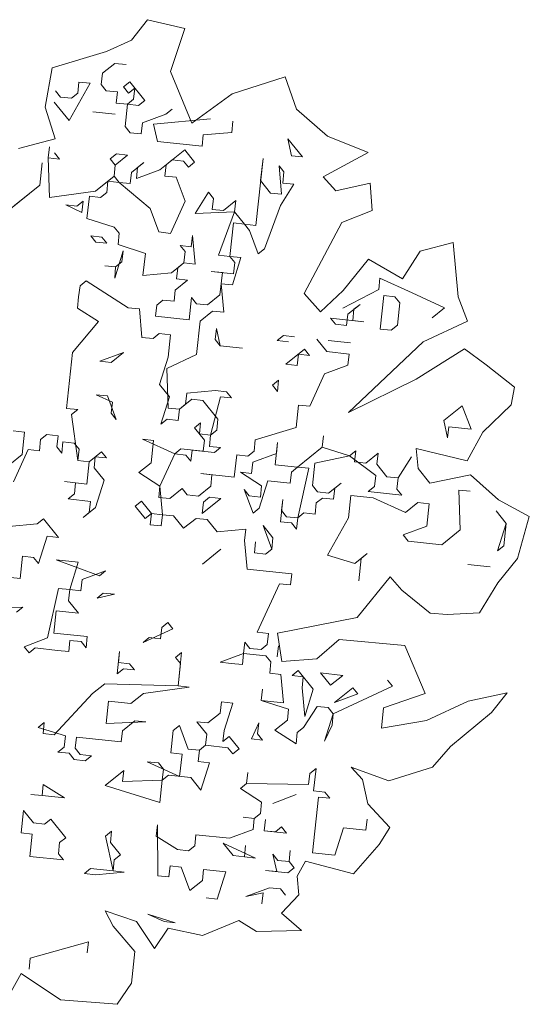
# Model space of a CAD drawing. Header units: metres. Extents: x -228 to 168, y -124 to 293.
# Tile 112 of 256: x 65.82 to 69.33, y -24.98 to -18.2. Entities that reach past the tile are written whole.
import ezdxf

# ---------------------------------------------------------------- set-up
doc = ezdxf.new("R2010")
doc.units = ezdxf.units.M
doc.header["$MEASUREMENT"] = 0
doc.layers.add('Bepflanzung.3 _ UMGEBUNG', color=7, linetype='Continuous')

msp = doc.modelspace()

# ---------------------------------------------------------------- linework, layer by layer
at = {"layer": 'Bepflanzung.3 _ UMGEBUNG', "color": 33, "linetype": 'Continuous', "lineweight": 18, "true_color": 0xa89c73}
for p, q in [((66.7027, -18.2027), (66.5929, -18.344)), ((66.9614, -18.2636), (66.7027, -18.2027)), ((66.8624, -18.5594), (66.9614, -18.2636)), ((66.5929, -18.344), (66.4206, -18.4218)), ((66.4206, -18.4218), (66.0474, -18.5333)), ((66.0474, -18.5333), (65.9983, -18.8037)), ((66.479, -18.5033), (66.3938, -18.5719)), ((66.5558, -18.5115), (66.479, -18.5033)), ((67.0085, -18.916), (66.8624, -18.5594)), ((66.2236, -18.7092), (66.2318, -18.6323)), ((66.2318, -18.6323), (66.3087, -18.6406)), ((66.3938, -18.5719), (66.3856, -18.6488)), ((66.5394, -18.6653), (66.5819, -18.631)), ((66.5819, -18.631), (66.6849, -18.7587)), ((67.6503, -18.5953), (67.2866, -18.7128)), ((67.7297, -18.8186), (67.6503, -18.5953)), ((66.0698, -18.6927), (66.1041, -18.7353)), ((66.3087, -18.6406), (66.1645, -18.8973)), ((66.3856, -18.6488), (66.4199, -18.6914)), ((66.4199, -18.6914), (66.4968, -18.6996)), ((66.4968, -18.6996), (66.4885, -18.7765)), ((66.5737, -18.7079), (66.5394, -18.6653)), ((66.6162, -18.6735), (66.5737, -18.7079)), ((66.608, -18.7504), (66.6162, -18.6735)), ((66.1645, -18.8973), (66.0616, -18.7696)), ((66.1041, -18.7353), (66.181, -18.7435)), ((66.181, -18.7435), (66.2236, -18.7092)), ((66.5654, -18.7848), (66.608, -18.7504)), ((66.6849, -18.7587), (66.6423, -18.793)), ((67.2866, -18.7128), (67.0085, -18.916)), ((65.9983, -18.8037), (66.0674, -19.0237)), ((66.3265, -18.8369), (66.4803, -18.8534)), ((66.4803, -18.8534), (66.3265, -18.8369)), ((66.4885, -18.7765), (66.5654, -18.7848)), ((66.5654, -18.7848), (66.5489, -18.9385)), ((66.6423, -18.793), (66.5654, -18.7848)), ((66.8304, -18.8521), (66.873, -18.8177)), ((67.9428, -19.0046), (67.7297, -18.8186)), ((66.6684, -18.9124), (66.8304, -18.8521)), ((66.7453, -18.9207), (67.1379, -18.885)), ((67.2917, -18.9015), (67.2835, -18.9784)), ((66.5489, -18.9385), (66.5833, -18.9811)), ((66.6601, -18.9893), (66.6684, -18.9124)), ((66.7713, -19.0401), (66.7453, -18.9207)), ((66.0674, -19.0237), (65.815, -19.0894)), ((66.5833, -18.9811), (66.6601, -18.9893)), ((67.0789, -19.0731), (66.7713, -19.0401)), ((67.0871, -18.9962), (67.0789, -19.0731)), ((67.2835, -18.9784), (67.0871, -18.9962)), ((67.694, -19.1391), (67.6696, -19.0218)), ((67.6696, -19.0218), (67.7708, -19.1473)), ((68.2222, -19.1161), (67.9428, -19.0046)), ((66.0203, -19.154), (66.0286, -19.0771)), ((66.7892, -19.2365), (66.9594, -19.0992)), ((66.9594, -19.0992), (67.0281, -19.1843)), ((66.0972, -19.1623), (66.0203, -19.154)), ((66.0203, -19.154), (66.0299, -19.4272)), ((66.0629, -19.1197), (66.0972, -19.1623)), ((66.4473, -19.1609), (66.4899, -19.1266)), ((66.4816, -19.2035), (66.4473, -19.1609)), ((66.5668, -19.1349), (66.4816, -19.2035)), ((66.4899, -19.1266), (66.5668, -19.1349)), ((66.8743, -19.1678), (66.8317, -19.2022)), ((66.9512, -19.1761), (66.8743, -19.1678)), ((66.9855, -19.2187), (66.9512, -19.1761)), ((67.4481, -19.6182), (67.4993, -19.1591)), ((67.4993, -19.1591), (67.4811, -19.3107)), ((67.7708, -19.1473), (67.694, -19.1391)), ((67.9119, -19.2837), (68.2222, -19.1161)), ((65.9613, -19.3421), (65.9778, -19.1883)), ((65.9778, -19.1883), (65.9613, -19.3421)), ((66.4734, -19.2804), (66.4816, -19.2035)), ((66.4816, -19.2035), (66.4734, -19.2804)), ((66.5928, -19.2543), (66.678, -19.1857)), ((66.6354, -19.22), (66.6272, -19.2969)), ((66.6272, -19.2969), (66.7892, -19.2365)), ((66.678, -19.1857), (66.6354, -19.22)), ((66.8317, -19.2022), (66.8235, -19.279)), ((67.0281, -19.1843), (66.9855, -19.2187)), ((67.6267, -19.4041), (67.6088, -19.2077)), ((67.6088, -19.2077), (67.6431, -19.2503)), ((66.3457, -19.3833), (66.4734, -19.2804)), ((66.4308, -19.3147), (66.4226, -19.3916)), ((66.5077, -19.3229), (66.4308, -19.3147)), ((66.4734, -19.2804), (66.5077, -19.3229)), ((66.5846, -19.3312), (66.5928, -19.2543)), ((66.8235, -19.279), (66.9004, -19.2873)), ((66.9004, -19.2873), (66.9625, -19.4514)), ((67.4811, -19.3107), (67.5498, -19.3958)), ((67.6431, -19.2503), (67.6349, -19.3272)), ((67.9997, -19.3804), (67.9119, -19.2837)), ((65.9613, -19.3421), (65.7484, -19.5137)), ((65.791, -19.4794), (65.9613, -19.3421)), ((66.0299, -19.4272), (66.3457, -19.3833)), ((66.5077, -19.3229), (66.5846, -19.3312)), ((66.7219, -19.5015), (66.5077, -19.3229)), ((67.7118, -19.3354), (67.6184, -19.481)), ((67.6349, -19.3272), (67.7118, -19.3354)), ((68.2365, -19.3272), (67.9997, -19.3804)), ((68.2493, -19.5152), (68.2365, -19.3272)), ((66.3031, -19.4177), (66.2866, -19.5714)), ((66.38, -19.4259), (66.3031, -19.4177)), ((66.4226, -19.3916), (66.38, -19.4259)), ((67.0311, -19.5366), (67.1228, -19.3889)), ((67.1228, -19.3889), (67.1588, -19.4336)), ((67.1588, -19.4336), (67.1489, -19.5084)), ((67.2257, -19.5166), (67.3109, -19.448)), ((67.3109, -19.448), (67.3026, -19.5249)), ((67.5498, -19.3958), (67.6267, -19.4041)), ((66.2523, -19.5289), (66.1411, -19.478)), ((66.1411, -19.478), (66.218, -19.4863)), ((66.218, -19.4863), (66.2606, -19.452)), ((66.2606, -19.452), (66.2523, -19.5289)), ((66.7823, -19.6635), (66.7219, -19.5015)), ((66.9625, -19.4514), (66.8609, -19.6738)), ((67.1489, -19.5084), (67.2257, -19.5166)), ((67.6184, -19.481), (67.5085, -19.7803)), ((68.0423, -19.5979), (68.2493, -19.5152)), ((66.2866, -19.5714), (66.4747, -19.6305)), ((67.3026, -19.5249), (67.0311, -19.5366)), ((67.1928, -19.8242), (67.3026, -19.5249)), ((67.3026, -19.5249), (67.3713, -19.61)), ((66.4747, -19.6305), (66.509, -19.673)), ((67.2944, -19.6017), (67.2696, -19.8324)), ((67.3713, -19.61), (67.2944, -19.6017)), ((67.3713, -19.61), (67.4481, -19.6182)), ((67.4056, -19.6526), (67.3713, -19.61)), ((67.466, -19.8146), (67.4056, -19.6526)), ((67.7821, -20.0877), (68.0423, -19.5979)), ((66.347, -19.7334), (66.3127, -19.6909)), ((66.3127, -19.6909), (66.3896, -19.6991)), ((66.3896, -19.6991), (66.4239, -19.7417)), ((66.509, -19.673), (66.5008, -19.7499)), ((66.8609, -19.6738), (66.7823, -19.6635)), ((67.0047, -19.7651), (67.0129, -19.6882)), ((67.0129, -19.6882), (67.0307, -19.8845)), ((66.4239, -19.7417), (66.347, -19.7334)), ((66.5008, -19.7499), (66.6906, -19.8111)), ((66.9621, -19.7994), (66.9278, -19.7568)), ((66.9278, -19.7568), (67.0047, -19.7651)), ((67.5085, -19.7803), (67.466, -19.8146)), ((68.8084, -19.7357), (68.5805, -19.7955)), ((68.8419, -20.111), (68.8084, -19.7357)), ((66.5368, -19.7946), (66.4778, -19.9827)), ((66.5269, -19.8694), (66.5368, -19.7946)), ((66.6906, -19.8111), (66.6724, -19.9628)), ((66.9539, -19.8763), (66.9621, -19.7994)), ((67.2696, -19.8324), (67.1928, -19.8242)), ((67.304, -19.875), (67.2696, -19.8324)), ((67.2696, -19.8324), (67.3465, -19.8406)), ((67.3465, -19.8406), (67.2875, -20.0287)), ((68.225, -19.8506), (68.0514, -20.0675)), ((68.4582, -19.9857), (68.225, -19.8506)), ((68.5805, -19.7955), (68.4582, -19.9857)), ((66.4843, -19.9037), (66.4091, -19.8976)), ((66.4091, -19.8976), (66.4843, -19.9037)), ((66.4778, -19.9827), (66.4843, -19.9037)), ((66.4843, -19.9037), (66.5269, -19.8694)), ((66.8687, -19.9449), (66.9539, -19.8763)), ((66.9113, -19.9106), (66.903, -19.9875)), ((66.9539, -19.8763), (66.9113, -19.9106)), ((67.0307, -19.8845), (66.9539, -19.8763)), ((67.2957, -19.9518), (67.304, -19.875)), ((66.6724, -19.9628), (66.8687, -19.9449)), ((66.903, -19.9875), (66.9799, -19.9957)), ((67.2188, -19.9436), (67.1419, -19.9354)), ((67.1419, -19.9354), (67.2957, -19.9518)), ((67.2023, -20.0974), (67.2188, -19.9436)), ((68.2952, -20.0591), (68.3035, -19.9822)), ((68.3035, -19.9822), (68.5259, -20.0838)), ((66.2389, -20.0349), (66.2289, -20.1096)), ((66.2814, -20.0005), (66.2389, -20.0349)), ((66.5708, -20.1852), (66.2814, -20.0005)), ((66.9799, -19.9957), (66.8948, -20.0644)), ((67.2875, -20.0287), (67.2106, -20.0205)), ((67.2106, -20.0205), (67.2284, -20.2168)), ((68.0481, -20.1881), (68.2952, -20.0591)), ((66.2289, -20.1096), (66.2224, -20.1886)), ((66.8948, -20.0644), (66.8865, -20.1413)), ((66.9895, -20.269), (67.006, -20.1152)), ((67.006, -20.1152), (67.0403, -20.1578)), ((67.1172, -20.166), (67.2023, -20.0974)), ((67.8939, -20.2142), (67.7821, -20.0877)), ((68.0514, -20.0675), (67.8939, -20.2142)), ((68.3048, -20.3323), (68.3295, -20.1016)), ((68.3295, -20.1016), (68.4064, -20.1099)), ((68.4064, -20.1099), (68.4407, -20.1524)), ((68.5259, -20.0838), (68.7483, -20.1854)), ((68.9056, -20.2771), (68.8419, -20.111)), ((66.2224, -20.1886), (66.3662, -20.2799)), ((66.6476, -20.1934), (66.5708, -20.1852)), ((66.6655, -20.3897), (66.6476, -20.1934)), ((66.7671, -20.1673), (66.7589, -20.2442)), ((66.8097, -20.133), (66.7671, -20.1673)), ((66.8865, -20.1413), (66.8097, -20.133)), ((67.0403, -20.1578), (67.1172, -20.166)), ((68.0824, -20.2306), (68.1675, -20.162)), ((68.1249, -20.1963), (68.1167, -20.2732)), ((68.1675, -20.162), (68.1249, -20.1963)), ((68.4407, -20.1524), (68.4242, -20.3062)), ((68.7483, -20.1854), (68.6631, -20.2541)), ((66.7589, -20.2442), (66.9895, -20.269)), ((67.1515, -20.2086), (67.0664, -20.2772)), ((67.2284, -20.2168), (67.1515, -20.2086)), ((68.1936, -20.2815), (67.9629, -20.2567)), ((67.9629, -20.2567), (67.9973, -20.2993)), ((68.0741, -20.3075), (68.0824, -20.2306)), ((66.3662, -20.2799), (66.1877, -20.494)), ((67.0664, -20.2772), (67.0416, -20.5079)), ((67.1776, -20.328), (67.1693, -20.4049)), ((67.2037, -20.4475), (67.1776, -20.328)), ((67.9973, -20.2993), (68.0741, -20.3075)), ((68.1167, -20.2732), (68.1936, -20.2815)), ((68.3817, -20.3405), (68.3048, -20.3323)), ((68.4242, -20.3062), (68.3817, -20.3405)), ((68.6023, -20.421), (68.9056, -20.2771)), ((66.7424, -20.398), (66.6655, -20.3897)), ((66.7849, -20.3637), (66.7424, -20.398)), ((66.8618, -20.3719), (66.7849, -20.3637)), ((66.8453, -20.5257), (66.8618, -20.3719)), ((67.5963, -20.4118), (67.6389, -20.3775)), ((67.6389, -20.3775), (67.7158, -20.3857)), ((67.1693, -20.4049), (67.2037, -20.4475)), ((67.2037, -20.4475), (67.3574, -20.464)), ((67.3574, -20.464), (67.2037, -20.4475)), ((67.6732, -20.4201), (67.5963, -20.4118)), ((67.9382, -20.4874), (67.8696, -20.4022)), ((67.9464, -20.4105), (68.1002, -20.427)), ((68.1002, -20.427), (67.9464, -20.4105)), ((68.0869, -20.9055), (68.6023, -20.421)), ((68.8863, -20.4678), (68.553, -20.6774)), ((69.0347, -20.5786), (68.8863, -20.4678)), ((66.1877, -20.494), (66.1464, -20.8785)), ((66.5378, -20.4927), (66.3758, -20.5531)), ((66.4526, -20.5613), (66.5378, -20.4927)), ((66.7863, -20.7138), (66.8453, -20.5257)), ((67.0416, -20.5079), (66.8371, -20.6026)), ((67.6567, -20.5738), (67.7844, -20.4709)), ((67.7419, -20.5052), (67.7336, -20.5821)), ((67.8187, -20.5134), (67.7419, -20.5052)), ((67.7844, -20.4709), (67.8187, -20.5134)), ((68.092, -20.5039), (67.9382, -20.4874)), ((68.0837, -20.5808), (68.092, -20.5039)), ((66.3758, -20.5531), (66.4526, -20.5613)), ((66.8371, -20.6026), (66.8466, -20.8758)), ((67.7336, -20.5821), (67.6567, -20.5738)), ((67.9217, -20.6411), (68.0837, -20.5808)), ((69.2302, -20.7332), (69.0347, -20.5786)), ((67.8201, -20.8635), (67.9217, -20.6411)), ((66.8549, -20.7989), (66.7863, -20.7138)), ((67.5633, -20.7194), (67.6059, -20.685)), ((67.5977, -20.7619), (67.5633, -20.7194)), ((67.6059, -20.685), (67.5977, -20.7619)), ((68.553, -20.6774), (68.0869, -20.9055)), ((69.207, -20.8534), (69.2302, -20.7332)), ((66.4622, -20.8346), (66.351, -20.7838)), ((66.351, -20.7838), (66.4279, -20.792)), ((66.4279, -20.792), (66.4883, -20.954)), ((66.7958, -20.987), (66.8549, -20.7989)), ((66.9661, -20.8497), (66.9743, -20.7728)), ((66.9743, -20.7728), (67.1707, -20.755)), ((67.205, -20.7976), (67.1377, -21.0626)), ((67.1707, -20.755), (67.2476, -20.7633)), ((67.2819, -20.8058), (67.205, -20.7976)), ((67.2476, -20.7633), (67.2819, -20.8058)), ((66.454, -20.9114), (66.4622, -20.8346)), ((67.0087, -20.8154), (66.9235, -20.884)), ((66.9235, -20.884), (66.9661, -20.8497)), ((67.0855, -20.8237), (67.0087, -20.8154)), ((67.1885, -20.9513), (67.0855, -20.8237)), ((67.7267, -21.0091), (67.7432, -20.8553)), ((67.7432, -20.8553), (67.8201, -20.8635)), ((68.7427, -20.9625), (68.8704, -20.8595)), ((68.8704, -20.8595), (68.9308, -21.0216)), ((69.0124, -21.0411), (69.207, -20.8534)), ((66.1464, -20.8785), (66.2233, -20.8867)), ((66.2233, -20.8867), (66.1808, -20.921)), ((66.1808, -20.921), (66.2247, -21.2368)), ((66.4883, -20.954), (66.454, -20.9114)), ((66.8466, -20.8758), (66.9235, -20.884)), ((66.9235, -20.884), (66.9153, -20.9609)), ((66.8384, -20.9527), (66.7958, -20.987)), ((66.9153, -20.9609), (66.8384, -20.9527)), ((67.0265, -21.0117), (67.0691, -20.9774)), ((67.0691, -20.9774), (67.0608, -21.0543)), ((67.1803, -21.0282), (67.1885, -20.9513)), ((67.4452, -21.0955), (67.7267, -21.0091)), ((68.7688, -21.082), (68.7427, -20.9625)), ((68.777, -21.0051), (68.7688, -21.082)), ((68.9308, -21.0216), (68.777, -21.0051)), ((65.8567, -21.0418), (65.7798, -21.0336)), ((65.8402, -21.1956), (65.8567, -21.0418)), ((66.0105, -21.0583), (65.9679, -21.0926)), ((66.0874, -21.0666), (66.0105, -21.0583)), ((66.0791, -21.1434), (66.0874, -21.0666)), ((67.0951, -21.0969), (67.0265, -21.0117)), ((67.0608, -21.0543), (67.1377, -21.0626)), ((67.1377, -21.0626), (67.1294, -21.1394)), ((67.1377, -21.0626), (67.1803, -21.0282)), ((67.9065, -21.145), (67.9148, -21.0681)), ((67.9148, -21.0681), (67.9065, -21.145)), ((68.9033, -21.2401), (69.0124, -21.0411)), ((65.9679, -21.0926), (65.9597, -21.1695)), ((66.1135, -21.186), (66.0791, -21.1434)), ((66.1217, -21.1091), (66.1135, -21.186)), ((66.1986, -21.1174), (66.1217, -21.1091)), ((66.2329, -21.1599), (66.1986, -21.1174)), ((66.745, -21.0982), (66.6681, -21.09)), ((66.6681, -21.09), (66.8905, -21.1916)), ((66.7285, -21.252), (66.745, -21.0982)), ((67.0869, -21.1738), (67.0951, -21.0969)), ((67.1294, -21.1394), (67.2063, -21.1477)), ((67.437, -21.1724), (67.4452, -21.0955)), ((67.599, -21.112), (67.5825, -21.2658)), ((67.5908, -21.1889), (67.599, -21.112)), ((67.7363, -21.2823), (67.9065, -21.145)), ((67.9065, -21.145), (68.0946, -21.2041)), ((65.7551, -21.2642), (65.8402, -21.1956)), ((65.8828, -21.1613), (65.7812, -21.3837)), ((65.9597, -21.1695), (65.8828, -21.1613)), ((66.2247, -21.2368), (66.2329, -21.1599)), ((66.3015, -21.2451), (66.3867, -21.1764)), ((66.3441, -21.2107), (66.3359, -21.2876)), ((66.421, -21.219), (66.3441, -21.2107)), ((66.3867, -21.1764), (66.421, -21.219)), ((66.8905, -21.1916), (66.7889, -21.414)), ((66.8905, -21.1916), (66.9331, -21.1573)), ((66.9674, -21.1998), (66.8905, -21.1916)), ((66.9331, -21.1573), (67.0869, -21.1738)), ((67.0018, -21.2424), (66.9674, -21.1998)), ((67.01, -21.1655), (67.0018, -21.2424)), ((67.1638, -21.182), (67.01, -21.1655)), ((67.2063, -21.1477), (67.1638, -21.182)), ((67.301, -21.3523), (67.3175, -21.1985)), ((67.3175, -21.1985), (67.3944, -21.2067)), ((67.3944, -21.2067), (67.437, -21.1724)), ((67.4287, -21.2493), (67.5908, -21.1889)), ((68.0946, -21.2041), (67.8557, -21.2562)), ((68.0946, -21.2041), (68.1372, -21.1698)), ((68.2745, -21.34), (68.0946, -21.2041)), ((68.1372, -21.1698), (68.1289, -21.2466)), ((68.2058, -21.2549), (68.291, -21.1862)), ((68.291, -21.1862), (68.2827, -21.2631)), ((68.4282, -21.3565), (68.5216, -21.211)), ((68.5216, -21.211), (68.4282, -21.3565)), ((68.5657, -21.2917), (68.5532, -21.154)), ((68.5532, -21.154), (68.9033, -21.2401)), ((66.2247, -21.2368), (66.3015, -21.2451)), ((66.3015, -21.2451), (66.2247, -21.2368)), ((66.2851, -21.3988), (66.3015, -21.2451)), ((66.6434, -21.3206), (66.7285, -21.252)), ((67.4205, -21.3262), (67.4287, -21.2493)), ((67.5825, -21.2658), (67.7363, -21.2823)), ((67.8557, -21.2562), (67.8392, -21.41)), ((68.1289, -21.2466), (68.2058, -21.2549)), ((68.2827, -21.2631), (68.3514, -21.3483)), ((66.3359, -21.2876), (66.4045, -21.3728)), ((66.7889, -21.414), (66.6434, -21.3206)), ((67.1473, -21.3358), (67.0704, -21.3275)), ((67.0704, -21.3275), (67.301, -21.3523)), ((67.139, -21.4127), (67.1473, -21.3358)), ((67.4891, -21.4113), (67.3436, -21.3179)), ((67.3436, -21.3179), (67.4205, -21.3262)), ((67.6937, -21.3166), (67.6855, -21.3935)), ((67.7363, -21.2823), (67.6937, -21.3166)), ((67.8132, -21.2905), (67.7363, -21.2823)), ((67.7376, -21.6324), (67.8132, -21.2905)), ((68.2662, -21.4169), (68.2745, -21.34)), ((68.3514, -21.3483), (68.4282, -21.3565)), ((68.6475, -21.3931), (68.5657, -21.2917)), ((68.9262, -21.3358), (68.6475, -21.3931)), ((69.1193, -21.5079), (68.9262, -21.3358)), ((66.2082, -21.3906), (66.1313, -21.3823)), ((66.1313, -21.3823), (66.2851, -21.3988)), ((66.1999, -21.4675), (66.2082, -21.3906)), ((66.4045, -21.3728), (66.3454, -21.5608)), ((66.7889, -21.414), (66.7807, -21.4909)), ((66.8068, -21.6103), (66.7889, -21.414)), ((67.0539, -21.4813), (67.139, -21.4127)), ((67.5317, -21.377), (67.4726, -21.5651)), ((67.4809, -21.4882), (67.4891, -21.4113)), ((67.6855, -21.3935), (67.5317, -21.377)), ((67.8392, -21.41), (67.8736, -21.4526)), ((67.9504, -21.4608), (68.0356, -21.3922)), ((68.0356, -21.3922), (67.993, -21.4265)), ((68.4282, -21.3565), (68.42, -21.4334)), ((66.1574, -21.5018), (66.1999, -21.4675)), ((66.8576, -21.4991), (66.9427, -21.4305)), ((66.9427, -21.4305), (66.977, -21.473)), ((66.977, -21.473), (67.0539, -21.4813)), ((67.4301, -21.5994), (67.3697, -21.4374)), ((67.3697, -21.4374), (67.404, -21.48)), ((67.404, -21.48), (67.4809, -21.4882)), ((67.8736, -21.4526), (67.9504, -21.4608)), ((67.993, -21.4265), (67.9848, -21.5034)), ((68.1042, -21.4773), (68.0877, -21.6311)), ((68.258, -21.4938), (68.1042, -21.4773)), ((68.2237, -21.4512), (68.2662, -21.4169)), ((68.4543, -21.476), (68.2237, -21.4512)), ((68.42, -21.4334), (68.4543, -21.476)), ((68.9239, -21.4486), (68.847, -21.4403)), ((68.847, -21.4403), (68.8566, -21.7135)), ((66.3111, -21.5183), (66.1574, -21.5018)), ((66.3029, -21.5952), (66.3111, -21.5183)), ((66.6187, -21.5513), (66.6612, -21.5169)), ((66.6873, -21.6364), (66.6187, -21.5513)), ((66.6612, -21.5169), (66.7299, -21.6021)), ((66.7807, -21.4909), (66.8576, -21.4991)), ((67.2077, -21.4978), (67.08, -21.6007)), ((67.08, -21.6007), (67.0882, -21.5239)), ((67.0882, -21.5239), (67.1308, -21.4895)), ((67.1308, -21.4895), (67.2077, -21.4978)), ((67.6182, -21.6585), (67.6347, -21.5047)), ((67.6347, -21.5047), (67.6264, -21.5816)), ((67.8653, -21.5294), (67.8571, -21.6063)), ((67.9079, -21.4951), (67.8653, -21.5294)), ((67.9848, -21.5034), (67.9079, -21.4951)), ((68.4804, -21.5954), (68.258, -21.4938)), ((68.5655, -21.5268), (68.4804, -21.5954)), ((68.6424, -21.535), (68.5655, -21.5268)), ((68.6259, -21.6888), (68.6424, -21.535)), ((69.3319, -21.6226), (69.1193, -21.5079)), ((66.3454, -21.5608), (66.2603, -21.6295)), ((66.2603, -21.6295), (66.3029, -21.5952)), ((66.7299, -21.6021), (66.6873, -21.6364)), ((66.7216, -21.679), (66.7299, -21.6021)), ((66.7299, -21.6021), (66.8068, -21.6103)), ((66.8068, -21.6103), (66.7985, -21.6872)), ((66.8836, -21.6186), (66.8068, -21.6103)), ((66.9523, -21.7037), (66.8836, -21.6186)), ((67.4726, -21.5651), (67.4301, -21.5994)), ((67.6264, -21.5816), (67.6607, -21.6241)), ((67.7802, -21.5981), (67.7376, -21.6324)), ((67.8571, -21.6063), (67.7802, -21.5981)), ((69.1723, -21.6696), (69.1037, -21.5845)), ((65.7482, -21.6912), (65.9445, -21.6734)), ((65.9445, -21.6734), (65.9871, -21.6391)), ((65.9871, -21.6391), (66.09, -21.7668)), ((66.7985, -21.6872), (66.7216, -21.679)), ((67.0374, -21.6351), (66.9523, -21.7037)), ((67.1143, -21.6433), (67.0374, -21.6351)), ((67.1829, -21.7284), (67.1143, -21.6433)), ((67.5591, -21.8466), (67.4987, -21.6845)), ((67.4987, -21.6845), (67.5673, -21.7697)), ((67.695, -21.6667), (67.6182, -21.6585)), ((67.6607, -21.6241), (67.7376, -21.6324)), ((67.7294, -21.7093), (67.695, -21.6667)), ((67.7376, -21.6324), (67.7294, -21.7093)), ((68.0877, -21.6311), (67.9435, -21.8878)), ((69.1133, -21.8577), (69.1723, -21.6696)), ((69.1723, -21.6696), (69.1559, -21.8234)), ((69.2517, -21.9105), (69.3319, -21.6226)), ((67.3793, -21.7106), (67.1829, -21.7284)), ((67.371, -21.7875), (67.3793, -21.7106)), ((68.4639, -21.7492), (68.6259, -21.6888)), ((68.4982, -21.7917), (68.4639, -21.7492)), ((68.8566, -21.7135), (68.7289, -21.8165)), ((66.0132, -21.7585), (65.9541, -21.9466)), ((66.09, -21.7668), (66.0132, -21.7585)), ((67.3888, -21.9838), (67.371, -21.7875)), ((67.4397, -21.8726), (67.4479, -21.7957)), ((67.4479, -21.7957), (67.4397, -21.8726)), ((67.5673, -21.7697), (67.5591, -21.8466)), ((68.7289, -21.8165), (68.4982, -21.7917)), ((67.209, -21.8479), (67.0813, -21.9508)), ((67.5165, -21.8809), (67.4397, -21.8726)), ((67.4397, -21.8726), (67.5165, -21.8809)), ((67.5591, -21.8466), (67.5165, -21.8809)), ((67.5165, -21.8809), (67.5591, -21.8466)), ((67.9435, -21.8878), (68.1316, -21.9468)), ((68.1316, -21.9468), (68.2167, -21.8782)), ((68.2167, -21.8782), (68.1742, -21.9125)), ((69.1559, -21.8234), (69.1133, -21.8577)), ((65.8429, -21.8958), (65.8264, -22.0496)), ((65.9198, -21.904), (65.8429, -21.8958)), ((65.9541, -21.9466), (65.9198, -21.904)), ((66.2273, -21.937), (66.0736, -21.9205)), ((66.0736, -21.9205), (66.3728, -22.0304)), ((66.1683, -22.1251), (66.2273, -21.937)), ((68.1742, -21.9125), (68.1577, -22.0663)), ((69.0625, -21.9689), (68.9087, -21.9524)), ((68.9087, -21.9524), (69.0625, -21.9689)), ((69.1163, -22.0786), (69.2517, -21.9105)), ((66.4154, -21.9961), (66.2534, -22.0565)), ((66.3728, -22.0304), (66.4154, -21.9961)), ((67.6964, -22.0168), (67.3888, -21.9838)), ((67.6881, -22.0937), (67.6964, -22.0168)), ((65.8264, -22.0496), (65.6726, -22.0331)), ((66.2534, -22.0565), (66.2452, -22.1334)), ((67.4588, -22.4191), (67.6112, -22.0855)), ((67.6112, -22.0855), (67.6881, -22.0937)), ((68.1472, -22.3166), (68.3735, -22.0374)), ((68.3735, -22.0374), (68.4539, -22.1303)), ((68.9892, -22.2864), (69.1163, -22.0786)), ((66.0158, -22.4587), (66.0914, -22.1169)), ((66.0914, -22.1169), (66.1683, -22.1251)), ((66.1683, -22.1251), (66.16, -22.202)), ((66.2452, -22.1334), (66.1683, -22.1251)), ((66.3564, -22.1842), (66.3989, -22.1498)), ((66.4758, -22.1581), (66.3564, -22.1842)), ((66.3989, -22.1498), (66.4758, -22.1581)), ((68.4539, -22.1303), (68.6497, -22.2876)), ((66.16, -22.202), (66.2287, -22.2871)), ((65.571, -22.2555), (65.8442, -22.2459)), ((65.8442, -22.2459), (65.8017, -22.2802)), ((66.0749, -22.2706), (66.0584, -22.4244)), ((66.2287, -22.2871), (66.0749, -22.2706)), ((68.6497, -22.2876), (68.7666, -22.2975)), ((68.7666, -22.2975), (68.9892, -22.2864)), ((66.8012, -22.3874), (66.8437, -22.3531)), ((66.8437, -22.3531), (66.8781, -22.3957)), ((67.5989, -22.4257), (68.1472, -22.3166)), ((66.0584, -22.4244), (66.2891, -22.4491)), ((66.8781, -22.3957), (66.6735, -22.4904)), ((66.7929, -22.4643), (66.8012, -22.3874)), ((67.5357, -22.4273), (67.4588, -22.4191)), ((67.5275, -22.5042), (67.5357, -22.4273)), ((67.6272, -22.6195), (67.5989, -22.4257)), ((65.8538, -22.5191), (66.0158, -22.4587)), ((66.1696, -22.4752), (66.1614, -22.5521)), ((66.2465, -22.4835), (66.1696, -22.4752)), ((66.2808, -22.526), (66.2465, -22.4835)), ((66.2891, -22.4491), (66.2808, -22.526)), ((66.6735, -22.4904), (66.716, -22.4561)), ((66.716, -22.4561), (66.7929, -22.4643)), ((67.3654, -22.5646), (67.3737, -22.4877)), ((67.3737, -22.4877), (67.408, -22.5303)), ((68.0236, -22.4691), (67.869, -22.6019)), ((68.4757, -22.511), (68.0236, -22.4691)), ((65.8881, -22.5617), (65.8538, -22.5191)), ((65.9307, -22.5274), (65.8881, -22.5617)), ((66.0845, -22.5439), (65.9307, -22.5274)), ((66.1614, -22.5521), (66.0845, -22.5439)), ((66.495, -22.7045), (66.5115, -22.5508)), ((66.5115, -22.5508), (66.5032, -22.6276)), ((66.8959, -22.592), (66.9384, -22.5577)), ((66.9384, -22.5577), (66.9137, -22.7883)), ((67.2034, -22.625), (67.3654, -22.5646)), ((67.3654, -22.5646), (67.3572, -22.6415)), ((67.5192, -22.5811), (67.3654, -22.5646)), ((67.408, -22.5303), (67.4849, -22.5385)), ((67.4849, -22.5385), (67.5275, -22.5042)), ((67.5961, -22.5893), (67.6043, -22.5124)), ((68.6151, -22.8405), (68.4757, -22.511)), ((66.5032, -22.6276), (66.5801, -22.6359)), ((66.5801, -22.6359), (66.6144, -22.6785)), ((66.9302, -22.6346), (66.8959, -22.592)), ((66.9137, -22.7883), (66.9302, -22.6346)), ((67.2803, -22.6332), (67.2034, -22.625)), ((67.3572, -22.6415), (67.2803, -22.6332)), ((67.5535, -22.6236), (67.5192, -22.5811)), ((67.5453, -22.7005), (67.5535, -22.6236)), ((67.869, -22.6019), (67.6272, -22.6195)), ((66.5375, -22.6702), (66.495, -22.7045)), ((66.6144, -22.6785), (66.5375, -22.6702)), ((67.6222, -22.7088), (67.5453, -22.7005)), ((67.699, -22.717), (67.7416, -22.6827)), ((67.7416, -22.6827), (67.8446, -22.8104)), ((67.964, -22.7843), (67.8954, -22.6992)), ((67.8954, -22.6992), (68.0492, -22.7157)), ((67.64, -22.9051), (67.6222, -22.7088)), ((67.7759, -22.7253), (67.699, -22.717)), ((67.7677, -22.8022), (67.7759, -22.7253)), ((68.0492, -22.7157), (67.964, -22.7843)), ((68.3567, -22.7487), (68.391, -22.7912)), ((66.3247, -22.8418), (66.4098, -22.7732)), ((66.4098, -22.7732), (66.9137, -22.7883)), ((66.9906, -22.7966), (66.6748, -22.8405)), ((66.9137, -22.7883), (66.9906, -22.7966)), ((67.4862, -22.8886), (67.4945, -22.8117)), ((67.4945, -22.8117), (67.4862, -22.8886)), ((67.7855, -22.9985), (67.7677, -22.8022)), ((67.8446, -22.8104), (67.7855, -22.9985)), ((68.391, -22.7912), (67.9818, -22.9807)), ((67.9901, -22.9038), (68.1178, -22.8008)), ((68.1178, -22.8008), (68.1521, -22.8434)), ((69.1798, -22.8352), (68.9118, -22.8936)), ((69.0726, -22.9709), (69.1798, -22.8352)), ((66.0611, -23.1246), (66.3247, -22.8418)), ((66.4359, -22.8926), (66.4194, -23.0464)), ((66.5897, -22.9091), (66.4359, -22.8926)), ((66.6748, -22.8405), (66.5897, -22.9091)), ((67.2048, -22.9751), (67.213, -22.8982)), ((67.213, -22.8982), (67.2899, -22.9064)), ((67.2899, -22.9064), (67.2308, -23.0945)), ((67.6743, -22.9477), (67.4862, -22.8886)), ((67.4862, -22.8886), (67.64, -22.9051)), ((68.1521, -22.8434), (67.9901, -22.9038)), ((68.3289, -22.9402), (68.6151, -22.8405)), ((68.9118, -22.8936), (68.625, -23.0265)), ((67.1196, -23.0437), (67.2048, -22.9751)), ((67.6661, -23.0246), (67.6743, -22.9477)), ((67.8706, -22.9299), (67.7773, -23.0754)), ((67.9475, -22.9381), (67.8706, -22.9299)), ((67.9818, -22.9807), (67.9475, -22.9381)), ((68.3138, -23.0803), (68.3289, -22.9402)), ((68.7894, -23.2048), (69.0726, -22.9709)), ((65.9499, -23.0738), (65.9924, -23.0395)), ((65.9924, -23.0395), (65.9842, -23.1164)), ((66.4194, -23.0464), (66.6926, -23.0368)), ((66.6157, -23.0286), (66.5306, -23.0972)), ((66.6926, -23.0368), (66.6157, -23.0286)), ((67.1114, -23.1206), (67.0427, -23.0355)), ((67.0427, -23.0355), (67.1196, -23.0437)), ((67.4189, -23.1536), (67.4697, -23.0424)), ((67.4697, -23.0424), (67.4615, -23.1193)), ((67.5809, -23.0932), (67.6661, -23.0246)), ((67.9818, -22.9807), (67.9228, -23.1688)), ((67.9736, -23.0576), (67.9818, -22.9807)), ((68.625, -23.0265), (68.3138, -23.0803)), ((66.1379, -23.1329), (65.9499, -23.0738)), ((66.5306, -23.0972), (66.5224, -23.1741)), ((66.8642, -23.2496), (66.8807, -23.0959)), ((66.8807, -23.0959), (66.9233, -23.0616)), ((66.9233, -23.0616), (66.9837, -23.2236)), ((67.2308, -23.0945), (67.2226, -23.1714)), ((67.7265, -23.1866), (67.5809, -23.0932)), ((67.7347, -23.1097), (67.7265, -23.1866)), ((67.7773, -23.0754), (67.7347, -23.1097)), ((67.9228, -23.1688), (67.9736, -23.0576)), ((65.9842, -23.1164), (66.0611, -23.1246)), ((66.1297, -23.2097), (66.1379, -23.1329)), ((66.2148, -23.1411), (66.2066, -23.218)), ((66.5224, -23.1741), (66.2148, -23.1411)), ((67.1031, -23.1975), (67.1114, -23.1206)), ((67.2226, -23.1714), (67.2651, -23.1371)), ((67.2651, -23.1371), (67.3338, -23.2222)), ((67.4958, -23.1618), (67.4189, -23.1536)), ((67.4615, -23.1193), (67.4958, -23.1618)), ((66.0871, -23.2441), (66.1297, -23.2097)), ((66.164, -23.2523), (66.0871, -23.2441)), ((66.2066, -23.218), (66.2409, -23.2606)), ((66.9837, -23.2236), (67.0606, -23.2318)), ((67.0606, -23.2318), (67.0523, -23.3087)), ((67.0606, -23.2318), (67.1031, -23.1975)), ((67.1031, -23.1975), (67.0606, -23.2318)), ((67.2569, -23.214), (67.1031, -23.1975)), ((67.2912, -23.2566), (67.2569, -23.214)), ((67.3338, -23.2222), (67.2912, -23.2566)), ((68.6657, -23.347), (68.7894, -23.2048)), ((66.1983, -23.2949), (66.164, -23.2523)), ((66.2752, -23.3031), (66.1983, -23.2949)), ((66.2409, -23.2606), (66.3178, -23.2688)), ((66.3178, -23.2688), (66.2752, -23.3031)), ((66.7791, -23.3183), (66.7022, -23.31)), ((66.7022, -23.31), (66.9246, -23.4117)), ((66.9411, -23.2579), (66.8642, -23.2496)), ((66.9246, -23.4117), (66.9411, -23.2579)), ((67.0523, -23.3087), (67.1292, -23.3169)), ((66.4125, -23.4734), (66.5402, -23.3704)), ((66.5402, -23.3704), (66.532, -23.4473)), ((66.8134, -23.3608), (66.7791, -23.3183)), ((66.8052, -23.4377), (66.8134, -23.3608)), ((67.1292, -23.3169), (67.0701, -23.505)), ((67.8212, -23.3912), (67.8637, -23.3568)), ((67.8637, -23.3568), (67.8472, -23.5106)), ((68.1835, -23.4317), (68.1053, -23.3469)), ((68.1053, -23.3469), (68.3641, -23.4429)), ((68.3641, -23.4429), (68.6657, -23.347)), ((66.532, -23.4473), (66.8052, -23.4377)), ((66.8052, -23.4377), (66.7887, -23.5915)), ((66.8477, -23.4034), (66.8052, -23.4377)), ((67.0015, -23.4199), (66.8477, -23.4034)), ((67.0701, -23.505), (67.0015, -23.4199)), ((67.3859, -23.4611), (67.3942, -23.3842)), ((67.3942, -23.3842), (67.3859, -23.4611)), ((67.8129, -23.468), (67.8212, -23.3912)), ((68.22, -23.5991), (68.1835, -23.4317)), ((65.9773, -23.5434), (65.9855, -23.4665)), ((65.9855, -23.4665), (66.131, -23.5598)), ((66.7887, -23.5915), (66.4125, -23.4734)), ((67.3434, -23.4955), (67.3859, -23.4611)), ((67.4889, -23.5888), (67.3434, -23.4955)), ((67.3859, -23.4611), (67.8129, -23.468)), ((67.8472, -23.5106), (67.9241, -23.5189)), ((65.9773, -23.5434), (65.9004, -23.5351)), ((65.9004, -23.5351), (65.9773, -23.5434)), ((66.131, -23.5598), (65.9773, -23.5434)), ((67.7278, -23.5367), (67.5658, -23.5971)), ((67.5658, -23.5971), (67.7278, -23.5367)), ((67.8816, -23.5532), (67.8403, -23.9376)), ((67.9584, -23.5614), (67.8816, -23.5532)), ((67.9241, -23.5189), (67.9584, -23.5614)), ((65.8331, -23.8001), (65.8496, -23.6463)), ((65.8496, -23.6463), (65.9182, -23.7314)), ((67.4806, -23.6657), (67.4889, -23.5888)), ((68.3715, -23.7626), (68.22, -23.5991)), ((65.9951, -23.7397), (66.0377, -23.7054)), ((66.0377, -23.7054), (66.1406, -23.8331)), ((67.4381, -23.7), (67.3612, -23.6918)), ((67.3612, -23.6918), (67.4381, -23.7)), ((67.4298, -23.7769), (67.4381, -23.7)), ((67.4381, -23.7), (67.4806, -23.6657)), ((67.5067, -23.7852), (67.515, -23.7083)), ((67.515, -23.7083), (67.5067, -23.7852)), ((68.2069, -23.7825), (68.2152, -23.7056)), ((65.9182, -23.7314), (65.9951, -23.7397)), ((66.7722, -23.7453), (66.7639, -23.8222)), ((66.7735, -24.0954), (66.7722, -23.7453)), ((67.2678, -23.8373), (67.4298, -23.7769)), ((67.6605, -23.8017), (67.5067, -23.7852)), ((67.5067, -23.7852), (67.5836, -23.7934)), ((67.5836, -23.7934), (67.6262, -23.7591)), ((67.6262, -23.7591), (67.6605, -23.8017)), ((67.9941, -23.9541), (68.0532, -23.766)), ((68.0532, -23.766), (68.2069, -23.7825)), ((68.2989, -23.8802), (68.3715, -23.7626)), ((65.91, -23.8083), (65.8331, -23.8001)), ((65.8935, -23.9621), (65.91, -23.8083)), ((66.1406, -23.8331), (66.0981, -23.8674)), ((66.4138, -23.8235), (66.4564, -23.7892)), ((66.466, -24.0624), (66.4138, -23.8235)), ((66.4564, -23.7892), (66.4482, -23.8661)), ((66.7639, -23.8222), (66.9095, -23.9155)), ((67.0289, -23.8895), (67.0372, -23.8126)), ((67.0372, -23.8126), (67.2678, -23.8373)), ((66.0981, -23.8674), (66.0898, -23.9443)), ((66.4482, -23.8661), (66.5168, -23.9512)), ((66.9095, -23.9155), (66.9863, -23.9238)), ((66.9863, -23.9238), (67.0289, -23.8895)), ((67.4477, -23.9733), (67.2252, -23.8716)), ((67.2252, -23.8716), (67.2939, -23.9568)), ((67.3708, -23.965), (67.379, -23.8881)), ((67.379, -23.8881), (67.3708, -23.965)), ((67.6783, -23.998), (67.6866, -23.9211)), ((67.6866, -23.9211), (67.6783, -23.998)), ((68.1208, -24.081), (68.2989, -23.8802)), ((66.1241, -23.9868), (65.8935, -23.9621)), ((66.0898, -23.9443), (66.1241, -23.9868)), ((66.4742, -23.9855), (66.466, -24.0624)), ((66.5168, -23.9512), (66.4742, -23.9855)), ((67.2939, -23.9568), (67.3708, -23.965)), ((67.3708, -23.965), (67.4477, -23.9733)), ((67.5932, -24.0666), (67.5671, -23.9472)), ((67.5671, -23.9472), (67.6014, -23.9897)), ((67.6014, -23.9897), (67.6783, -23.998)), ((67.8403, -23.9376), (67.9941, -23.9541)), ((66.2696, -24.0802), (66.3122, -24.0459)), ((66.3122, -24.0459), (66.466, -24.0624)), ((66.8587, -24.0267), (66.8504, -24.1036)), ((66.9355, -24.035), (66.8587, -24.0267)), ((66.9959, -24.197), (66.9355, -24.035)), ((67.0893, -24.0515), (67.0811, -24.1284)), ((67.2431, -24.068), (67.0893, -24.0515)), ((67.6701, -24.0749), (67.5163, -24.0584)), ((67.5163, -24.0584), (67.5932, -24.0666)), ((67.7126, -24.0406), (67.6701, -24.0749)), ((67.6783, -23.998), (67.7126, -24.0406)), ((67.7345, -24.0978), (67.7905, -23.9947)), ((67.7905, -23.9947), (68.1208, -24.081)), ((66.3465, -24.0885), (66.2696, -24.0802)), ((66.5429, -24.0706), (66.3465, -24.0885)), ((66.466, -24.0624), (66.5429, -24.0706)), ((66.8504, -24.1036), (66.7735, -24.0954)), ((67.184, -24.2561), (67.2431, -24.068)), ((67.7443, -24.2276), (67.7345, -24.0978)), ((67.0811, -24.1284), (66.9959, -24.197)), ((67.3804, -24.2382), (67.5424, -24.1778)), ((67.5424, -24.1778), (67.6193, -24.1861)), ((67.6193, -24.1861), (67.6536, -24.2286)), ((67.1071, -24.2478), (67.184, -24.2561)), ((67.4998, -24.2122), (67.3804, -24.2382)), ((67.4916, -24.289), (67.4998, -24.2122)), ((67.6266, -24.3534), (67.7443, -24.2276)), ((66.4667, -24.4416), (66.4124, -24.3376)), ((66.4124, -24.3376), (66.6282, -24.4099)), ((66.8174, -24.4112), (66.7062, -24.3603)), ((66.7062, -24.3603), (66.8943, -24.4194)), ((67.7627, -24.4718), (67.6266, -24.3534)), ((66.617, -24.6159), (66.4667, -24.4416)), ((66.6282, -24.4099), (66.7521, -24.5961)), ((66.7521, -24.5961), (66.8453, -24.4569)), ((66.8943, -24.4194), (66.8174, -24.4112)), ((66.8453, -24.4569), (67.0812, -24.5075)), ((67.0812, -24.5075), (67.3322, -24.4036)), ((67.3322, -24.4036), (67.4546, -24.48)), ((67.4546, -24.48), (67.7627, -24.4718)), ((65.8961, -24.6623), (66.2971, -24.5498)), ((66.2971, -24.5498), (66.2888, -24.6267)), ((65.8879, -24.7392), (65.8961, -24.6623)), ((66.593, -24.8336), (66.617, -24.6159)), ((65.7315, -24.955), (65.8331, -24.7678)), ((65.8331, -24.7678), (66.1051, -24.9485)), ((66.4948, -24.9801), (66.593, -24.8336)), ((66.1051, -24.9485), (66.4948, -24.9801))]:
    msp.add_line(p, q, dxfattribs=at)

doc.saveas('drawing.dxf')
